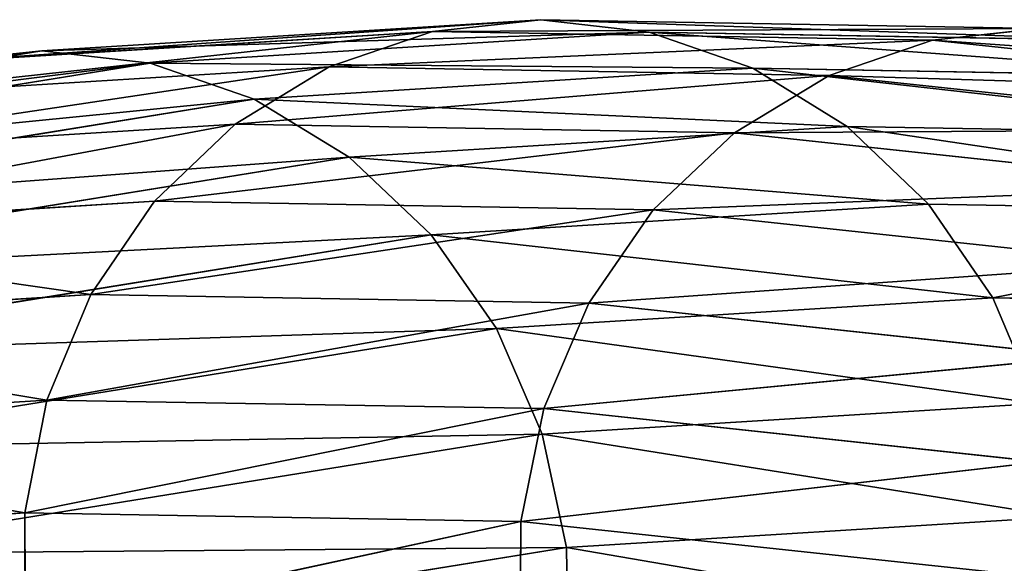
# Model space of a CAD drawing. Extents: x -0.1 to 19.2, y 0 to 39.3.
# Tile 195 of 215: x 12.205 to 13.239, y 38.774 to 39.345. Entities that reach past the tile are written whole.
import ezdxf

# ---------------------------------------------------------------- set-up
doc = ezdxf.new("R2010")
doc.units = 0
doc.header["$LTSCALE"] = 2.54
doc.layers.get('0').update_dxf_attribs({"color": 13, "linetype": 'CONTINUOUS'})

# ---------------------------------------------------------------- blocks, each defined once
blk = doc.blocks.new('GRUPUJ_50')
at = {"color": 35}
for p, q in [((8.6535, 9.1127, 12.0067), (9.1778, 9.1452, 10.6219)), ((8.6535, 9.1127, 12.0067), (9.1778, 9.1452, 10.6219)), ((9.1778, 9.1452, 10.6219), (9.7034, 9.1361, 9.2379)), ((9.1778, 9.1452, 10.6219), (9.7034, 9.1361, 9.2379)), ((8.6535, 9.1127, 12.0067), (8.5399, 9.1005, 11.9632)), ((8.6535, 9.1127, 12.0067), (8.5399, 9.1005, 11.9632))]:
    blk.add_line(p, q, dxfattribs=at)
at = {"color": 250}
for p, q in [((9.1778, 9.1452, 10.6219), (9.0641, 9.133, 10.5788)), ((9.1778, 9.1452, 10.6219), (9.0641, 9.133, 10.5788)), ((9.2917, 9.1321, 10.6649), (9.1778, 9.1452, 10.6219)), ((9.2917, 9.1321, 10.6649), (9.1778, 9.1452, 10.6219)), ((8.5399, 9.1005, 11.9632), (9.0641, 9.133, 10.5788)), ((8.5399, 9.1005, 11.9632), (9.0641, 9.133, 10.5788)), ((8.7675, 9.0996, 12.0493), (9.2917, 9.1321, 10.6649)), ((8.7675, 9.0996, 12.0493), (9.2917, 9.1321, 10.6649)), ((9.0641, 9.133, 10.5788), (8.9555, 9.0958, 10.5373)), ((9.0641, 9.133, 10.5788), (8.9555, 9.0958, 10.5373)), ((9.0641, 9.133, 10.5788), (9.5896, 9.1238, 9.1951)), ((9.0641, 9.133, 10.5788), (9.5896, 9.1238, 9.1951)), ((9.2917, 9.1321, 10.6649), (9.8173, 9.123, 9.2813)), ((9.2917, 9.1321, 10.6649), (9.8173, 9.123, 9.2813)), ((9.4007, 9.0942, 10.7058), (9.2917, 9.1321, 10.6649)), ((9.4007, 9.0942, 10.7058), (9.2917, 9.1321, 10.6649)), ((9.7034, 9.1361, 9.2379), (9.5896, 9.1238, 9.1951)), ((9.7034, 9.1361, 9.2379), (9.5896, 9.1238, 9.1951)), ((9.5896, 9.1238, 9.1951), (9.4808, 9.0867, 9.1547)), ((9.5896, 9.1238, 9.1951), (9.4808, 9.0867, 9.1547)), ((9.5896, 9.1238, 9.1951), (10.1178, 9.0672, 7.8093)), ((9.5896, 9.1238, 9.1951), (10.1178, 9.0672, 7.8093)), ((7.8692, 8.9861, 14.0786), (8.6535, 9.1127, 12.0067)), ((7.8692, 8.9861, 14.0786), (8.6535, 9.1127, 12.0067)), ((8.7675, 9.0996, 12.0493), (8.6535, 9.1127, 12.0067)), ((8.7675, 9.0996, 12.0493), (8.6535, 9.1127, 12.0067)), ((7.9834, 8.9731, 14.1205), (8.7675, 9.0996, 12.0493)), ((7.9834, 8.9731, 14.1205), (8.7675, 9.0996, 12.0493)), ((8.4316, 9.0634, 11.9207), (8.9555, 9.0958, 10.5373)), ((8.4316, 9.0634, 11.9207), (8.9555, 9.0958, 10.5373)), ((8.8768, 9.0617, 12.0891), (8.7675, 9.0996, 12.0493)), ((8.8768, 9.0617, 12.0891), (8.7675, 9.0996, 12.0493)), ((8.9555, 9.0958, 10.5373), (8.8567, 9.0355, 10.4994)), ((8.9555, 9.0958, 10.5373), (8.8567, 9.0355, 10.4994)), ((8.9555, 9.0958, 10.5373), (9.4808, 9.0867, 9.1547)), ((8.9555, 9.0958, 10.5373), (9.4808, 9.0867, 9.1547)), ((8.8768, 9.0617, 12.0891), (9.4007, 9.0942, 10.7058)), ((8.8768, 9.0617, 12.0891), (9.4007, 9.0942, 10.7058)), ((9.4808, 9.0867, 9.1547), (9.3815, 9.0263, 9.1185)), ((9.4808, 9.0867, 9.1547), (9.3815, 9.0263, 9.1185)), ((9.4007, 9.0942, 10.7058), (9.9261, 9.085, 9.3232)), ((9.4007, 9.0942, 10.7058), (9.9261, 9.085, 9.3232)), ((9.5, 9.0331, 10.7428), (9.4007, 9.0942, 10.7058)), ((9.5, 9.0331, 10.7428), (9.4007, 9.0942, 10.7058)), ((9.4808, 9.0867, 9.1547), (10.0084, 9.0301, 7.7707)), ((9.4808, 9.0867, 9.1547), (10.0084, 9.0301, 7.7707)), ((8.0933, 8.9353, 14.1586), (8.8768, 9.0617, 12.0891)), ((8.0933, 8.9353, 14.1586), (8.8768, 9.0617, 12.0891)), ((8.9767, 9.0007, 12.1243), (8.8768, 9.0617, 12.0891)), ((8.9767, 9.0007, 12.1243), (8.8768, 9.0617, 12.0891)), ((8.3334, 9.003, 11.8809), (8.8567, 9.0355, 10.4994)), ((8.3334, 9.003, 11.8809), (8.8567, 9.0355, 10.4994)), ((8.8567, 9.0355, 10.4994), (8.772, 8.9545, 10.4666)), ((8.8567, 9.0355, 10.4994), (8.772, 8.9545, 10.4666)), ((8.8567, 9.0355, 10.4994), (9.3815, 9.0263, 9.1185)), ((8.8567, 9.0355, 10.4994), (9.3815, 9.0263, 9.1185)), ((8.9767, 9.0007, 12.1243), (9.5, 9.0331, 10.7428)), ((8.9767, 9.0007, 12.1243), (9.5, 9.0331, 10.7428)), ((9.5, 9.0331, 10.7428), (10.025, 9.024, 9.362)), ((9.5854, 8.9515, 10.7744), (9.5, 9.0331, 10.7428)), ((9.5854, 8.9515, 10.7744), (9.5, 9.0331, 10.7428)), ((9.5, 9.0331, 10.7428), (10.025, 9.024, 9.362)), ((9.3815, 9.0263, 9.1185), (9.2961, 8.9454, 9.088)), ((9.3815, 9.0263, 9.1185), (9.2961, 8.9454, 9.088)), ((9.3815, 9.0263, 9.1185), (9.9083, 8.9699, 7.7373)), ((9.3815, 9.0263, 9.1185), (9.9083, 8.9699, 7.7373)), ((8.1942, 8.8744, 14.1915), (8.9767, 9.0007, 12.1243)), ((8.1942, 8.8744, 14.1915), (8.9767, 9.0007, 12.1243)), ((9.0629, 8.9191, 12.1535), (8.9767, 9.0007, 12.1243)), ((9.0629, 8.9191, 12.1535), (8.9767, 9.0007, 12.1243)), ((8.2495, 8.9221, 11.8458), (8.772, 8.9545, 10.4666)), ((8.2495, 8.9221, 11.8458), (8.772, 8.9545, 10.4666)), ((8.772, 8.9545, 10.4666), (8.7051, 8.8565, 10.4404)), ((8.772, 8.9545, 10.4666), (8.7051, 8.8565, 10.4404)), ((8.772, 8.9545, 10.4666), (9.2961, 8.9454, 9.088)), ((8.772, 8.9545, 10.4666), (9.2961, 8.9454, 9.088)), ((9.0629, 8.9191, 12.1535), (9.5854, 8.9515, 10.7744)), ((9.0629, 8.9191, 12.1535), (9.5854, 8.9515, 10.7744)), ((9.5854, 8.9515, 10.7744), (10.1096, 8.9424, 9.3958)), ((9.653, 8.853, 10.7991), (9.5854, 8.9515, 10.7744)), ((9.5854, 8.9515, 10.7744), (10.1096, 8.9424, 9.3958)), ((9.653, 8.853, 10.7991), (9.5854, 8.9515, 10.7744)), ((9.2961, 8.9454, 9.088), (9.2284, 8.8474, 9.0646)), ((9.2961, 8.9454, 9.088), (9.2284, 8.8474, 9.0646)), ((9.2961, 8.9454, 9.088), (9.8216, 8.8891, 7.7105)), ((9.2961, 8.9454, 9.088), (9.8216, 8.8891, 7.7105)), ((8.2815, 8.793, 14.2176), (9.0629, 8.9191, 12.1535)), ((8.2815, 8.793, 14.2176), (9.0629, 8.9191, 12.1535)), ((9.1315, 8.8207, 12.1753), (9.0629, 8.9191, 12.1535)), ((9.1315, 8.8207, 12.1753), (9.0629, 8.9191, 12.1535)), ((8.1836, 8.8242, 11.8167), (8.7051, 8.8565, 10.4404)), ((8.1836, 8.8242, 11.8167), (8.7051, 8.8565, 10.4404)), ((8.7051, 8.8565, 10.4404), (8.659, 8.7457, 10.422)), ((8.7051, 8.8565, 10.4404), (8.659, 8.7457, 10.422)), ((8.7051, 8.8565, 10.4404), (9.2284, 8.8474, 9.0646)), ((8.7051, 8.8565, 10.4404), (9.2284, 8.8474, 9.0646)), ((9.1315, 8.8207, 12.1753), (9.653, 8.853, 10.7991)), ((9.1315, 8.8207, 12.1753), (9.653, 8.853, 10.7991)), ((9.2284, 8.8474, 9.0646), (9.1813, 8.7366, 9.0493)), ((9.2284, 8.8474, 9.0646), (9.1813, 8.7366, 9.0493)), ((9.2284, 8.8474, 9.0646), (9.7523, 8.7913, 7.6917)), ((9.2284, 8.8474, 9.0646), (9.7523, 8.7913, 7.6917)), ((9.7, 8.7419, 10.8159), (9.653, 8.853, 10.7991)), ((9.653, 8.853, 10.7991), (10.1764, 8.8439, 9.4233)), ((9.653, 8.853, 10.7991), (10.1764, 8.8439, 9.4233)), ((9.7, 8.7419, 10.8159), (9.653, 8.853, 10.7991)), ((8.3515, 8.6948, 14.2358), (9.1315, 8.8207, 12.1753)), ((8.3515, 8.6948, 14.2358), (9.1315, 8.8207, 12.1753)), ((9.1795, 8.7097, 12.1888), (9.1315, 8.8207, 12.1753)), ((9.1795, 8.7097, 12.1888), (9.1315, 8.8207, 12.1753)), ((8.1386, 8.7135, 11.795), (8.659, 8.7457, 10.422)), ((8.1386, 8.7135, 11.795), (8.659, 8.7457, 10.422)), ((8.659, 8.7457, 10.422), (8.6357, 8.627, 10.4121)), ((8.659, 8.7457, 10.422), (8.6357, 8.627, 10.4121)), ((8.659, 8.7457, 10.422), (9.1813, 8.7366, 9.0493)), ((8.659, 8.7457, 10.422), (9.1813, 8.7366, 9.0493)), ((9.1813, 8.7366, 9.0493), (9.1569, 8.6179, 9.0427)), ((9.1813, 8.7366, 9.0493), (9.1569, 8.6179, 9.0427)), ((9.1795, 8.7097, 12.1888), (9.7, 8.7419, 10.8159)), ((9.1795, 8.7097, 12.1888), (9.7, 8.7419, 10.8159)), ((9.1813, 8.7366, 9.0493), (9.7035, 8.6807, 7.6815)), ((9.1813, 8.7366, 9.0493), (9.7035, 8.6807, 7.6815)), ((8.4011, 8.584, 14.2452), (9.1795, 8.7097, 12.1888)), ((8.4011, 8.584, 14.2452), (9.1795, 8.7097, 12.1888)), ((9.205, 8.5908, 12.1934), (9.1795, 8.7097, 12.1888)), ((9.205, 8.5908, 12.1934), (9.1795, 8.7097, 12.1888)), ((8.1165, 8.5948, 11.7816), (8.6357, 8.627, 10.4121)), ((8.1165, 8.5948, 11.7816), (8.6357, 8.627, 10.4121)), ((8.6357, 8.627, 10.4121), (9.1569, 8.6179, 9.0427)), ((8.6357, 8.627, 10.4121), (8.6362, 8.5055, 10.4112)), ((8.6357, 8.627, 10.4121), (8.6362, 8.5055, 10.4112)), ((8.6357, 8.627, 10.4121), (9.1569, 8.6179, 9.0427)), ((9.205, 8.5908, 12.1934), (9.7243, 8.623, 10.824)), ((9.205, 8.5908, 12.1934), (9.7243, 8.623, 10.824)), ((9.1569, 8.6179, 9.0427), (9.1562, 8.4965, 9.0453)), ((9.1569, 8.6179, 9.0427), (9.1562, 8.4965, 9.0453)), ((9.1569, 8.6179, 9.0427), (9.6771, 8.5622, 7.6805)), ((9.1569, 8.6179, 9.0427), (9.6771, 8.5622, 7.6805)), ((8.4281, 8.4654, 14.2456), (9.205, 8.5908, 12.1934)), ((8.4281, 8.4654, 14.2456), (9.205, 8.5908, 12.1934)), ((9.2067, 8.4695, 12.1889), (9.205, 8.5908, 12.1934)), ((9.2067, 8.4695, 12.1889), (9.205, 8.5908, 12.1934))]:
    blk.add_line(p, q, dxfattribs=at)
at = {"color": 0}
for p, q in [((8.659, 8.7457, 10.422), (9.2284, 8.8474, 9.0646)), ((8.659, 8.7457, 10.422), (9.2284, 8.8474, 9.0646)), ((9.1813, 8.7366, 9.0493), (9.7523, 8.7913, 7.6917)), ((9.1813, 8.7366, 9.0493), (9.7523, 8.7913, 7.6917)), ((8.6357, 8.627, 10.4121), (9.1813, 8.7366, 9.0493)), ((8.6357, 8.627, 10.4121), (9.1813, 8.7366, 9.0493)), ((8.1386, 8.7135, 11.795), (8.6357, 8.627, 10.4121)), ((8.1386, 8.7135, 11.795), (8.6357, 8.627, 10.4121)), ((9.7243, 8.623, 10.824), (9.1795, 8.7097, 12.1888)), ((9.7243, 8.623, 10.824), (9.1795, 8.7097, 12.1888)), ((9.1569, 8.6179, 9.0427), (9.7035, 8.6807, 7.6815)), ((9.1569, 8.6179, 9.0427), (9.7035, 8.6807, 7.6815)), ((8.6362, 8.5055, 10.4112), (9.1569, 8.6179, 9.0427)), ((8.6362, 8.5055, 10.4112), (9.1569, 8.6179, 9.0427)), ((9.7248, 8.5015, 10.8231), (9.205, 8.5908, 12.1934)), ((9.7248, 8.5015, 10.8231), (9.205, 8.5908, 12.1934))]:
    blk.add_line(p, q, dxfattribs=at)
at = {"color": 35}
mesh = blk.add_polyface(dxfattribs=at)
corners = [(8.5399, 9.1005, 11.9632), (9.1778, 9.1452, 10.6219), (9.0641, 9.133, 10.5788), (8.6535, 9.1127, 12.0067)]
mesh.append_faces([[corners[k] for k in face] for face in [(0, 1, 2), (1, 0, 3)]], dxfattribs={"vtx0": -1, "color": 35})
mesh = blk.add_polyface(dxfattribs=at)
corners = [(8.6535, 9.1127, 12.0067), (9.2917, 9.1321, 10.6649), (9.1778, 9.1452, 10.6219), (8.7675, 9.0996, 12.0493)]
mesh.append_faces([[corners[k] for k in face] for face in [(0, 1, 2), (1, 0, 3)]], dxfattribs={"vtx0": -1, "color": 35})
mesh = blk.add_polyface(dxfattribs=at)
corners = [(9.0641, 9.133, 10.5788), (9.7034, 9.1361, 9.2379), (9.5896, 9.1238, 9.1951), (9.1778, 9.1452, 10.6219)]
mesh.append_faces([[corners[k] for k in face] for face in [(0, 1, 2), (1, 0, 3)]], dxfattribs={"vtx0": -1, "color": 35})
mesh = blk.add_polyface(dxfattribs=at)
corners = [(9.1778, 9.1452, 10.6219), (9.8173, 9.123, 9.2813), (9.7034, 9.1361, 9.2379), (9.2917, 9.1321, 10.6649)]
mesh.append_faces([[corners[k] for k in face] for face in [(0, 1, 2), (1, 0, 3)]], dxfattribs={"vtx0": -1, "color": 35})
mesh = blk.add_polyface(dxfattribs=at)
corners = [(8.4316, 9.0634, 11.9207), (9.0641, 9.133, 10.5788), (8.9555, 9.0958, 10.5373), (8.5399, 9.1005, 11.9632)]
mesh.append_faces([[corners[k] for k in face] for face in [(0, 1, 2), (1, 0, 3)]], dxfattribs={"vtx0": -1, "color": 35})
mesh = blk.add_polyface(dxfattribs=at)
corners = [(8.7675, 9.0996, 12.0493), (9.4007, 9.0942, 10.7058), (9.2917, 9.1321, 10.6649), (8.8768, 9.0617, 12.0891)]
mesh.append_faces([[corners[k] for k in face] for face in [(0, 1, 2), (1, 0, 3)]], dxfattribs={"vtx0": -1, "color": 35})
mesh = blk.add_polyface(dxfattribs=at)
corners = [(8.9555, 9.0958, 10.5373), (9.5896, 9.1238, 9.1951), (9.4808, 9.0867, 9.1547), (9.0641, 9.133, 10.5788)]
mesh.append_faces([[corners[k] for k in face] for face in [(0, 1, 2), (1, 0, 3)]], dxfattribs={"vtx0": -1, "color": 35})
mesh = blk.add_polyface(dxfattribs=at)
corners = [(9.2917, 9.1321, 10.6649), (9.9261, 9.085, 9.3232), (9.8173, 9.123, 9.2813), (9.4007, 9.0942, 10.7058)]
mesh.append_faces([[corners[k] for k in face] for face in [(0, 1, 2), (1, 0, 3)]], dxfattribs={"vtx0": -1, "color": 35})
mesh = blk.add_polyface(dxfattribs=at)
corners = [(9.5896, 9.1238, 9.1951), (10.2318, 9.0794, 7.8515), (10.1178, 9.0672, 7.8093), (9.7034, 9.1361, 9.2379)]
mesh.append_faces([[corners[k] for k in face] for face in [(0, 1, 2), (1, 0, 3)]], dxfattribs={"vtx0": -1, "color": 35})
mesh = blk.add_polyface(dxfattribs=at)
corners = [(9.4808, 9.0867, 9.1547), (10.1178, 9.0672, 7.8093), (10.0084, 9.0301, 7.7707), (9.5896, 9.1238, 9.1951)]
mesh.append_faces([[corners[k] for k in face] for face in [(0, 1, 2), (1, 0, 3)]], dxfattribs={"vtx0": -1, "color": 35})
mesh = blk.add_polyface(dxfattribs=at)
corners = [(7.7556, 8.9739, 14.035), (8.6535, 9.1127, 12.0067), (8.5399, 9.1005, 11.9632), (7.8692, 8.9861, 14.0786)]
mesh.append_faces([[corners[k] for k in face] for face in [(0, 1, 2), (1, 0, 3)]], dxfattribs={"vtx0": -1, "color": 35})
mesh = blk.add_polyface(dxfattribs=at)
corners = [(7.8692, 8.9861, 14.0786), (8.7675, 9.0996, 12.0493), (8.6535, 9.1127, 12.0067), (7.9834, 8.9731, 14.1205)]
mesh.append_faces([[corners[k] for k in face] for face in [(0, 1, 2), (1, 0, 3)]], dxfattribs={"vtx0": -1, "color": 35})
mesh = blk.add_polyface(dxfattribs=at)
corners = [(7.9834, 8.9731, 14.1205), (8.8768, 9.0617, 12.0891), (8.7675, 9.0996, 12.0493), (8.0933, 8.9353, 14.1586)]
mesh.append_faces([[corners[k] for k in face] for face in [(0, 1, 2), (1, 0, 3)]], dxfattribs={"vtx0": -1, "color": 35})
mesh = blk.add_polyface(dxfattribs=at)
corners = [(8.3334, 9.003, 11.8809), (8.9555, 9.0958, 10.5373), (8.8567, 9.0355, 10.4994), (8.4316, 9.0634, 11.9207)]
mesh.append_faces([[corners[k] for k in face] for face in [(0, 1, 2), (1, 0, 3)]], dxfattribs={"vtx0": -1, "color": 35})
mesh = blk.add_polyface(dxfattribs=at)
corners = [(8.8567, 9.0355, 10.4994), (9.4808, 9.0867, 9.1547), (9.3815, 9.0263, 9.1185), (8.9555, 9.0958, 10.5373)]
mesh.append_faces([[corners[k] for k in face] for face in [(0, 1, 2), (1, 0, 3)]], dxfattribs={"vtx0": -1, "color": 35})
mesh = blk.add_polyface(dxfattribs=at)
corners = [(8.8768, 9.0617, 12.0891), (9.5, 9.0331, 10.7428), (9.4007, 9.0942, 10.7058), (8.9767, 9.0007, 12.1243)]
mesh.append_faces([[corners[k] for k in face] for face in [(0, 1, 2), (1, 0, 3)]], dxfattribs={"vtx0": -1, "color": 35})
mesh = blk.add_polyface(dxfattribs=at)
corners = [(9.3815, 9.0263, 9.1185), (10.0084, 9.0301, 7.7707), (9.9083, 8.9699, 7.7373), (9.4808, 9.0867, 9.1547)]
mesh.append_faces([[corners[k] for k in face] for face in [(0, 1, 2), (1, 0, 3)]], dxfattribs={"vtx0": -1, "color": 35})
mesh = blk.add_polyface(dxfattribs=at)
corners = [(9.4007, 9.0942, 10.7058), (10.025, 9.024, 9.362), (9.9261, 9.085, 9.3232), (9.5, 9.0331, 10.7428)]
mesh.append_faces([[corners[k] for k in face] for face in [(0, 1, 2), (1, 0, 3)]], dxfattribs={"vtx0": -1, "color": 35})
mesh = blk.add_polyface(dxfattribs=at)
corners = [(8.0933, 8.9353, 14.1586), (8.9767, 9.0007, 12.1243), (8.8768, 9.0617, 12.0891), (8.1942, 8.8744, 14.1915)]
mesh.append_faces([[corners[k] for k in face] for face in [(0, 1, 2), (1, 0, 3)]], dxfattribs={"vtx0": -1, "color": 35})
mesh = blk.add_polyface(dxfattribs=at)
corners = [(8.2495, 8.9221, 11.8458), (8.8567, 9.0355, 10.4994), (8.772, 8.9545, 10.4666), (8.3334, 9.003, 11.8809)]
mesh.append_faces([[corners[k] for k in face] for face in [(0, 1, 2), (1, 0, 3)]], dxfattribs={"vtx0": -1, "color": 35})
mesh = blk.add_polyface(dxfattribs=at)
corners = [(8.772, 8.9545, 10.4666), (9.3815, 9.0263, 9.1185), (9.2961, 8.9454, 9.088), (8.8567, 9.0355, 10.4994)]
mesh.append_faces([[corners[k] for k in face] for face in [(0, 1, 2), (1, 0, 3)]], dxfattribs={"vtx0": -1, "color": 35})
mesh = blk.add_polyface(dxfattribs=at)
corners = [(8.9767, 9.0007, 12.1243), (9.5854, 8.9515, 10.7744), (9.5, 9.0331, 10.7428), (9.0629, 8.9191, 12.1535)]
mesh.append_faces([[corners[k] for k in face] for face in [(0, 1, 2), (1, 0, 3)]], dxfattribs={"vtx0": -1, "color": 35})
mesh = blk.add_polyface(dxfattribs=at)
corners = [(9.5, 9.0331, 10.7428), (10.1096, 8.9424, 9.3958), (10.025, 9.024, 9.362), (9.5854, 8.9515, 10.7744)]
mesh.append_faces([[corners[k] for k in face] for face in [(0, 1, 2), (1, 0, 3)]], dxfattribs={"vtx0": -1, "color": 35})
mesh = blk.add_polyface(dxfattribs=at)
corners = [(9.2961, 8.9454, 9.088), (9.9083, 8.9699, 7.7373), (9.8216, 8.8891, 7.7105), (9.3815, 9.0263, 9.1185)]
mesh.append_faces([[corners[k] for k in face] for face in [(0, 1, 2), (1, 0, 3)]], dxfattribs={"vtx0": -1, "color": 35})
mesh = blk.add_polyface(dxfattribs=at)
corners = [(8.1942, 8.8744, 14.1915), (9.0629, 8.9191, 12.1535), (8.9767, 9.0007, 12.1243), (8.2815, 8.793, 14.2176)]
mesh.append_faces([[corners[k] for k in face] for face in [(0, 1, 2), (1, 0, 3)]], dxfattribs={"vtx0": -1, "color": 35})
mesh = blk.add_polyface(dxfattribs=at)
corners = [(8.2495, 8.9221, 11.8458), (8.7051, 8.8565, 10.4404), (8.1836, 8.8242, 11.8167), (8.772, 8.9545, 10.4666)]
mesh.append_faces([[corners[k] for k in face] for face in [(0, 1, 2), (1, 0, 3)]], dxfattribs={"vtx0": -1, "color": 35})
mesh = blk.add_polyface(dxfattribs=at)
corners = [(8.7051, 8.8565, 10.4404), (9.2961, 8.9454, 9.088), (9.2284, 8.8474, 9.0646), (8.772, 8.9545, 10.4666)]
mesh.append_faces([[corners[k] for k in face] for face in [(0, 1, 2), (1, 0, 3)]], dxfattribs={"vtx0": -1, "color": 35})
mesh = blk.add_polyface(dxfattribs=at)
corners = [(9.653, 8.853, 10.7991), (9.0629, 8.9191, 12.1535), (9.1315, 8.8207, 12.1753), (9.5854, 8.9515, 10.7744)]
mesh.append_faces([[corners[k] for k in face] for face in [(0, 1, 2), (1, 0, 3)]], dxfattribs={"vtx0": -1, "color": 35})
mesh = blk.add_polyface(dxfattribs=at)
corners = [(10.1096, 8.9424, 9.3958), (9.653, 8.853, 10.7991), (10.1764, 8.8439, 9.4233), (9.5854, 8.9515, 10.7744)]
mesh.append_faces([[corners[k] for k in face] for face in [(0, 1, 2), (1, 0, 3)]], dxfattribs={"vtx0": -1, "color": 35})
mesh = blk.add_polyface(dxfattribs=at)
corners = [(9.2284, 8.8474, 9.0646), (9.8216, 8.8891, 7.7105), (9.7523, 8.7913, 7.6917), (9.2961, 8.9454, 9.088)]
mesh.append_faces([[corners[k] for k in face] for face in [(0, 1, 2), (1, 0, 3)]], dxfattribs={"vtx0": -1, "color": 35})
mesh = blk.add_polyface(dxfattribs=at)
corners = [(9.1315, 8.8207, 12.1753), (8.2815, 8.793, 14.2176), (8.3515, 8.6948, 14.2358), (9.0629, 8.9191, 12.1535)]
mesh.append_faces([[corners[k] for k in face] for face in [(0, 1, 2), (1, 0, 3)]], dxfattribs={"vtx0": -1, "color": 35})
mesh = blk.add_polyface(dxfattribs=at)
corners = [(8.1836, 8.8242, 11.8167), (8.659, 8.7457, 10.422), (8.1386, 8.7135, 11.795), (8.7051, 8.8565, 10.4404)]
mesh.append_faces([[corners[k] for k in face] for face in [(0, 1, 2), (1, 0, 3)]], dxfattribs={"vtx0": -1, "color": 35})
mesh = blk.add_polyface(dxfattribs=at)
corners = [(8.7051, 8.8565, 10.4404), (9.2284, 8.8474, 9.0646), (8.659, 8.7457, 10.422)]
mesh.append_faces([[corners[k] for k in face] for face in [(0, 1, 2)]], dxfattribs={"color": 35})
mesh = blk.add_polyface(dxfattribs=at)
corners = [(9.2284, 8.8474, 9.0646), (9.1813, 8.7366, 9.0493), (8.659, 8.7457, 10.422)]
mesh.append_faces([[corners[k] for k in face] for face in [(0, 1, 2)]], dxfattribs={"color": 35})
mesh = blk.add_polyface(dxfattribs=at)
corners = [(9.7, 8.7419, 10.8159), (9.1315, 8.8207, 12.1753), (9.1795, 8.7097, 12.1888), (9.653, 8.853, 10.7991)]
mesh.append_faces([[corners[k] for k in face] for face in [(0, 1, 2), (1, 0, 3)]], dxfattribs={"vtx0": -1, "color": 35})
mesh = blk.add_polyface(dxfattribs=at)
corners = [(9.2284, 8.8474, 9.0646), (9.7523, 8.7913, 7.6917), (9.1813, 8.7366, 9.0493)]
mesh.append_faces([[corners[k] for k in face] for face in [(0, 1, 2)]], dxfattribs={"color": 35})
mesh = blk.add_polyface(dxfattribs=at)
corners = [(9.653, 8.853, 10.7991), (9.7, 8.7419, 10.8159), (10.1764, 8.8439, 9.4233)]
mesh.append_faces([[corners[k] for k in face] for face in [(0, 1, 2)]], dxfattribs={"color": 35})
mesh = blk.add_polyface(dxfattribs=at)
corners = [(9.1795, 8.7097, 12.1888), (8.3515, 8.6948, 14.2358), (8.4011, 8.584, 14.2452), (9.1315, 8.8207, 12.1753)]
mesh.append_faces([[corners[k] for k in face] for face in [(0, 1, 2), (1, 0, 3)]], dxfattribs={"vtx0": -1, "color": 35})
mesh = blk.add_polyface(dxfattribs=at)
corners = [(9.7523, 8.7913, 7.6917), (9.7035, 8.6807, 7.6815), (9.1813, 8.7366, 9.0493)]
mesh.append_faces([[corners[k] for k in face] for face in [(0, 1, 2)]], dxfattribs={"color": 35})
mesh = blk.add_polyface(dxfattribs=at)
corners = [(8.659, 8.7457, 10.422), (8.6357, 8.627, 10.4121), (8.1386, 8.7135, 11.795)]
mesh.append_faces([[corners[k] for k in face] for face in [(0, 1, 2)]], dxfattribs={"color": 35})
mesh = blk.add_polyface(dxfattribs=at)
corners = [(8.659, 8.7457, 10.422), (9.1813, 8.7366, 9.0493), (8.6357, 8.627, 10.4121)]
mesh.append_faces([[corners[k] for k in face] for face in [(0, 1, 2)]], dxfattribs={"color": 35})
mesh = blk.add_polyface(dxfattribs=at)
corners = [(9.1813, 8.7366, 9.0493), (9.1569, 8.6179, 9.0427), (8.6357, 8.627, 10.4121)]
mesh.append_faces([[corners[k] for k in face] for face in [(0, 1, 2)]], dxfattribs={"color": 35})
mesh = blk.add_polyface(dxfattribs=at)
corners = [(9.1813, 8.7366, 9.0493), (9.7035, 8.6807, 7.6815), (9.1569, 8.6179, 9.0427)]
mesh.append_faces([[corners[k] for k in face] for face in [(0, 1, 2)]], dxfattribs={"color": 35})
mesh = blk.add_polyface(dxfattribs=at)
corners = [(9.7, 8.7419, 10.8159), (9.1795, 8.7097, 12.1888), (9.7243, 8.623, 10.824)]
mesh.append_faces([[corners[k] for k in face] for face in [(0, 1, 2)]], dxfattribs={"color": 35})
mesh = blk.add_polyface(dxfattribs=at)
corners = [(8.1386, 8.7135, 11.795), (8.6357, 8.627, 10.4121), (8.1165, 8.5948, 11.7816)]
mesh.append_faces([[corners[k] for k in face] for face in [(0, 1, 2)]], dxfattribs={"color": 35})
mesh = blk.add_polyface(dxfattribs=at)
corners = [(9.205, 8.5908, 12.1934), (8.4011, 8.584, 14.2452), (8.4281, 8.4654, 14.2456), (9.1795, 8.7097, 12.1888)]
mesh.append_faces([[corners[k] for k in face] for face in [(0, 1, 2), (1, 0, 3)]], dxfattribs={"vtx0": -1, "color": 35})
mesh = blk.add_polyface(dxfattribs=at)
corners = [(9.1795, 8.7097, 12.1888), (9.205, 8.5908, 12.1934), (9.7243, 8.623, 10.824)]
mesh.append_faces([[corners[k] for k in face] for face in [(0, 1, 2)]], dxfattribs={"color": 35})
mesh = blk.add_polyface(dxfattribs=at)
corners = [(9.7035, 8.6807, 7.6815), (9.6771, 8.5622, 7.6805), (9.1569, 8.6179, 9.0427)]
mesh.append_faces([[corners[k] for k in face] for face in [(0, 1, 2)]], dxfattribs={"color": 35})
mesh = blk.add_polyface(dxfattribs=at)
corners = [(8.6357, 8.627, 10.4121), (8.6362, 8.5055, 10.4112), (8.1165, 8.5948, 11.7816)]
mesh.append_faces([[corners[k] for k in face] for face in [(0, 1, 2)]], dxfattribs={"color": 35})
mesh = blk.add_polyface(dxfattribs=at)
corners = [(8.6357, 8.627, 10.4121), (9.1569, 8.6179, 9.0427), (8.6362, 8.5055, 10.4112)]
mesh.append_faces([[corners[k] for k in face] for face in [(0, 1, 2)]], dxfattribs={"color": 35})
mesh = blk.add_polyface(dxfattribs=at)
corners = [(9.7243, 8.623, 10.824), (9.205, 8.5908, 12.1934), (9.7248, 8.5015, 10.8231)]
mesh.append_faces([[corners[k] for k in face] for face in [(0, 1, 2)]], dxfattribs={"color": 35})
mesh = blk.add_polyface(dxfattribs=at)
corners = [(9.1569, 8.6179, 9.0427), (9.1562, 8.4965, 9.0453), (8.6362, 8.5055, 10.4112)]
mesh.append_faces([[corners[k] for k in face] for face in [(0, 1, 2)]], dxfattribs={"color": 35})
mesh = blk.add_polyface(dxfattribs=at)
corners = [(9.1569, 8.6179, 9.0427), (9.6771, 8.5622, 7.6805), (9.1562, 8.4965, 9.0453)]
mesh.append_faces([[corners[k] for k in face] for face in [(0, 1, 2)]], dxfattribs={"color": 35})
mesh = blk.add_polyface(dxfattribs=at)
corners = [(8.1165, 8.5948, 11.7816), (8.6362, 8.5055, 10.4112), (8.1182, 8.4735, 11.7771)]
mesh.append_faces([[corners[k] for k in face] for face in [(0, 1, 2)]], dxfattribs={"color": 35})
mesh = blk.add_polyface(dxfattribs=at)
corners = [(9.2067, 8.4695, 12.1889), (8.4281, 8.4654, 14.2456), (8.4314, 8.3443, 14.2368), (9.205, 8.5908, 12.1934)]
mesh.append_faces([[corners[k] for k in face] for face in [(0, 1, 2), (1, 0, 3)]], dxfattribs={"vtx0": -1, "color": 35})
mesh = blk.add_polyface(dxfattribs=at)
corners = [(9.205, 8.5908, 12.1934), (9.2067, 8.4695, 12.1889), (9.7248, 8.5015, 10.8231)]
mesh.append_faces([[corners[k] for k in face] for face in [(0, 1, 2)]], dxfattribs={"color": 35})
blk = doc.blocks.new('GRUPUJ_55')
at = {"color": 0}
blk.add_blockref('GRUPUJ_50', (3.5742, 30.2), dxfattribs=at)

msp = doc.modelspace()

# ---------------------------------------------------------------- block references
at = {"color": 0}
msp.add_blockref('GRUPUJ_55', (0, 0), dxfattribs=at)

doc.saveas('drawing.dxf')
